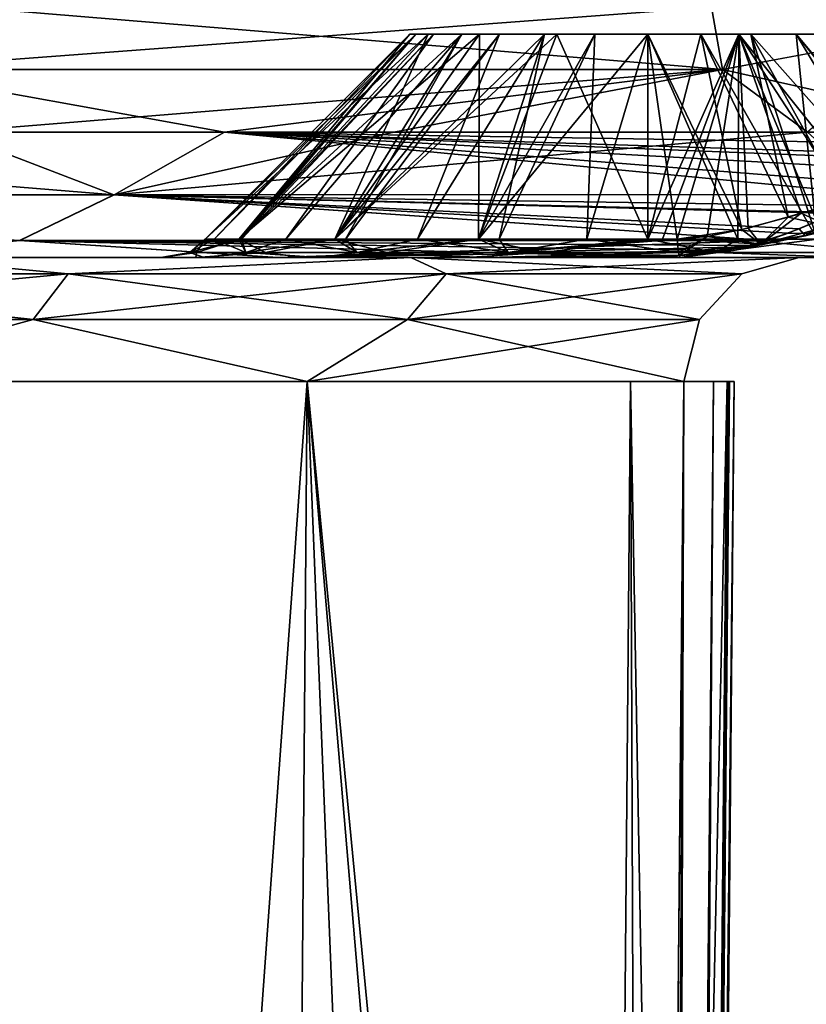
# Model space of a CAD drawing. Header units: millimetres. Extents: x -52 to 52, y -78 to 25.
# Tile 27 of 31: x 25.04 to 31.32, y -11.47 to -3.6. Entities that reach past the tile are written whole.
import ezdxf

# ---------------------------------------------------------------- set-up
doc = ezdxf.new("R2010")
doc.units = ezdxf.units.MM
doc.header["$LTSCALE"] = 65.185185
for name, color, linetype in [('42', 7, 'CONTINUOUS'), ('43', 7, 'CONTINUOUS'), ('44', 7, 'CONTINUOUS'), ('45', 7, 'CONTINUOUS'), ('48', 7, 'CONTINUOUS'), ('49', 7, 'CONTINUOUS'), ('50', 7, 'CONTINUOUS'), ('51', 7, 'CONTINUOUS'), ('54', 7, 'CONTINUOUS'), ('55', 7, 'CONTINUOUS'), ('59', 7, 'CONTINUOUS'), ('61', 7, 'CONTINUOUS'), ('62', 7, 'CONTINUOUS'), ('84', 7, 'CONTINUOUS'), ('87', 7, 'CONTINUOUS'), ('88', 7, 'CONTINUOUS'), ('89', 7, 'CONTINUOUS'), ('90', 7, 'CONTINUOUS'), ('92', 7, 'CONTINUOUS'), ('98', 7, 'CONTINUOUS'), ('99', 7, 'CONTINUOUS')]:
    doc.layers.add(name, color=color, linetype=linetype)

msp = doc.modelspace()

# ---------------------------------------------------------------- linework, layer by layer
at = {"layer": '42', "color": 253, "linetype": 'Continuous', "true_color": 0x999999}
for points in [[(-45.3112, -5.5, -4.141), (45.5, -5.5, 0), (-45.5, -5.5, 0), (-45.3112, -5.5, -4.141)], [(-45.5, -5.5, 0), (45.3112, -5.5, 4.141), (-45.3112, -5.5, 4.141), (-45.5, -5.5, 0)], [(45.5, -5.5, 0), (45.3112, -5.5, 4.141), (-45.5, -5.5, 0), (45.5, -5.5, 0)], [(-44.7463, -5.5, -8.2476), (45.3112, -5.5, -4.141), (-45.3112, -5.5, -4.141), (-44.7463, -5.5, -8.2476)], [(45.3112, -5.5, -4.141), (45.5, -5.5, 0), (-45.3112, -5.5, -4.141), (45.3112, -5.5, -4.141)], [(-45.3112, -5.5, 4.141), (44.7463, -5.5, 8.2476), (-44.7463, -5.5, 8.2476), (-45.3112, -5.5, 4.141)], [(45.3112, -5.5, 4.141), (44.7463, -5.5, 8.2476), (-45.3112, -5.5, 4.141), (45.3112, -5.5, 4.141)], [(44.7463, -5.5, -8.2476), (45.3112, -5.5, -4.141), (-44.7463, -5.5, -8.2476), (44.7463, -5.5, -8.2476)], [(-44.7463, -5.5, 8.2476), (43.8099, -5.5, 12.2857), (-43.8099, -5.5, 12.2857), (-44.7463, -5.5, 8.2476)], [(44.7463, -5.5, 8.2476), (43.8099, -5.5, 12.2857), (-44.7463, -5.5, 8.2476), (44.7463, -5.5, 8.2476)], [(-43.8099, -5.5, -12.2857), (44.7463, -5.5, -8.2476), (-44.7463, -5.5, -8.2476), (-43.8099, -5.5, -12.2857)], [(43.8099, -5.5, -12.2857), (44.7463, -5.5, -8.2476), (-43.8099, -5.5, -12.2857), (43.8099, -5.5, -12.2857)], [(-43.8099, -5.5, 12.2857), (42.51, -5.5, 16.2219), (-42.51, -5.5, 16.2219), (-43.8099, -5.5, 12.2857)], [(43.8099, -5.5, 12.2857), (42.51, -5.5, 16.2219), (-43.8099, -5.5, 12.2857), (43.8099, -5.5, 12.2857)], [(-42.51, -5.5, -16.2219), (43.8099, -5.5, -12.2857), (-43.8099, -5.5, -12.2857), (-42.51, -5.5, -16.2219)], [(-42.51, -5.5, 16.2219), (40.8572, -5.5, 20.0234), (-40.8572, -5.5, 20.0234), (-42.51, -5.5, 16.2219)], [(-40.8572, -5.5, -20.0234), (42.51, -5.5, -16.2219), (-42.51, -5.5, -16.2219), (-40.8572, -5.5, -20.0234)], [(42.51, -5.5, -16.2219), (43.8099, -5.5, -12.2857), (-42.51, -5.5, -16.2219), (42.51, -5.5, -16.2219)], [(42.51, -5.5, 16.2219), (40.8572, -5.5, 20.0234), (-42.51, -5.5, 16.2219), (42.51, -5.5, 16.2219)], [(-38.8654, -5.5, -23.6587), (40.8572, -5.5, -20.0234), (-40.8572, -5.5, -20.0234), (-38.8654, -5.5, -23.6587)], [(40.8572, -5.5, -20.0234), (42.51, -5.5, -16.2219), (-40.8572, -5.5, -20.0234), (40.8572, -5.5, -20.0234)], [(40.8572, -5.5, 20.0234), (38.8654, -5.5, 23.6587), (-40.8572, -5.5, 20.0234), (40.8572, -5.5, 20.0234)], [(-40.8572, -5.5, 20.0234), (38.8654, -5.5, 23.6587), (-38.8654, -5.5, 23.6587), (-40.8572, -5.5, 20.0234)], [(-30.1387, -5.5, -26.1631), (38.8654, -5.5, -23.6587), (-38.8654, -5.5, -23.6587), (-30.1387, -5.5, -26.1631)], [(38.8654, -5.5, -23.6587), (40.8572, -5.5, -20.0234), (-38.8654, -5.5, -23.6587), (38.8654, -5.5, -23.6587)], [(-30.1384, -5.5, 26.163), (-38.8654, -5.5, 23.6587), (30.1387, -5.5, 26.1631), (-30.1384, -5.5, 26.163)], [(-38.8654, -5.5, 23.6587), (38.8654, -5.5, 23.6587), (30.1387, -5.5, 26.1631), (-38.8654, -5.5, 23.6587)], [(-27.0974, -5.5, -36.551), (30.3114, -5.5, -33.9333), (-30.3114, -5.5, -33.9333), (-27.0974, -5.5, -36.551)], [(-30.3114, -5.5, -33.9333), (28.7656, -5.5, -33.7231), (-28.7654, -5.5, -33.723), (-30.3114, -5.5, -33.9333)], [(30.3114, -5.5, -33.9333), (28.7656, -5.5, -33.7231), (-30.3114, -5.5, -33.9333), (30.3114, -5.5, -33.9333)], [(27.0974, -5.5, 36.551), (-30.3114, -5.5, 33.9333), (30.3114, -5.5, 33.9333), (27.0974, -5.5, 36.551)], [(-27.0974, -5.5, 36.5511), (-30.3114, -5.5, 33.9333), (27.0974, -5.5, 36.551), (-27.0974, -5.5, 36.5511)], [(-30.3114, -5.5, 33.9333), (-28.7656, -5.5, 33.7231), (30.3114, -5.5, 33.9333), (-30.3114, -5.5, 33.9333)], [(-28.6036, -5.5, -26.4418), (30.1384, -5.5, -26.163), (-30.1387, -5.5, -26.1631), (-28.6036, -5.5, -26.4418)], [(30.1384, -5.5, -26.163), (38.8654, -5.5, -23.6587), (-30.1387, -5.5, -26.1631), (30.1384, -5.5, -26.163)], [(28.6036, -5.5, 26.4418), (-30.1384, -5.5, 26.163), (30.1387, -5.5, 26.1631), (28.6036, -5.5, 26.4418)], [(-28.6034, -5.5, 26.4419), (-30.1384, -5.5, 26.163), (28.6036, -5.5, 26.4418), (-28.6034, -5.5, 26.4419)], [(30.3114, -5.5, 33.9333), (-28.7656, -5.5, 33.7231), (28.7654, -5.5, 33.723), (30.3114, -5.5, 33.9333)], [(-28.7656, -5.5, 33.7231), (-27.4266, -5.5, 32.9224), (28.7654, -5.5, 33.723), (-28.7656, -5.5, 33.7231)], [(-28.7654, -5.5, -33.723), (27.4266, -5.5, -32.9224), (-27.4264, -5.5, -32.9222), (-28.7654, -5.5, -33.723)], [(28.7656, -5.5, -33.7231), (27.4266, -5.5, -32.9224), (-28.7654, -5.5, -33.723), (28.7656, -5.5, -33.7231)], [(-27.3015, -5.5, -27.3013), (28.6034, -5.5, -26.4419), (-28.6036, -5.5, -26.4418), (-27.3015, -5.5, -27.3013)], [(28.6034, -5.5, -26.4419), (30.1384, -5.5, -26.163), (-28.6036, -5.5, -26.4418), (28.6034, -5.5, -26.4419)], [(27.3015, -5.5, 27.3013), (-28.6034, -5.5, 26.4419), (28.6036, -5.5, 26.4418), (27.3015, -5.5, 27.3013)], [(-27.3013, -5.5, 27.3015), (-28.6034, -5.5, 26.4419), (27.3015, -5.5, 27.3013), (-27.3013, -5.5, 27.3015)], [(28.7654, -5.5, 33.723), (-27.4266, -5.5, 32.9224), (27.4264, -5.5, 32.9222), (28.7654, -5.5, 33.723)], [(-27.4266, -5.5, 32.9224), (-26.5099, -5.5, 31.6598), (27.4264, -5.5, 32.9222), (-27.4266, -5.5, 32.9224)], [(-27.4264, -5.5, -32.9222), (26.5099, -5.5, -31.6598), (-26.5098, -5.5, -31.6596), (-27.4264, -5.5, -32.9222)], [(27.4266, -5.5, -32.9224), (26.5099, -5.5, -31.6598), (-27.4264, -5.5, -32.9222), (27.4266, -5.5, -32.9224)], [(-26.4419, -5.5, -28.6034), (27.3013, -5.5, -27.3015), (-27.3015, -5.5, -27.3013), (-26.4419, -5.5, -28.6034)], [(27.3013, -5.5, -27.3015), (28.6034, -5.5, -26.4419), (-27.3015, -5.5, -27.3013), (27.3013, -5.5, -27.3015)], [(26.4419, -5.5, 28.6034), (-27.3013, -5.5, 27.3015), (27.3015, -5.5, 27.3013), (26.4419, -5.5, 28.6034)], [(-26.4418, -5.5, 28.6036), (-27.3013, -5.5, 27.3015), (26.4419, -5.5, 28.6034), (-26.4418, -5.5, 28.6036)], [(27.0974, -5.5, -36.5511), (30.3114, -5.5, -33.9333), (-27.0974, -5.5, -36.551), (27.0974, -5.5, -36.5511)], [(23.6585, -5.5, 38.8655), (-27.0974, -5.5, 36.5511), (27.0974, -5.5, 36.551), (23.6585, -5.5, 38.8655)], [(-23.6585, -5.5, -38.8655), (27.0974, -5.5, -36.5511), (-27.0974, -5.5, -36.551), (-23.6585, -5.5, -38.8655)], [(27.4264, -5.5, 32.9222), (-26.5099, -5.5, 31.6598), (26.5098, -5.5, 31.6596), (27.4264, -5.5, 32.9222)], [(-26.5099, -5.5, 31.6598), (-26.1631, -5.5, 30.1387), (26.5098, -5.5, 31.6596), (-26.5099, -5.5, 31.6598)], [(26.5099, -5.5, -31.6598), (26.1631, -5.5, -30.1387), (-26.5098, -5.5, -31.6596), (26.5099, -5.5, -31.6598)], [(-26.5098, -5.5, -31.6596), (26.1631, -5.5, -30.1387), (-26.163, -5.5, -30.1384), (-26.5098, -5.5, -31.6596)], [(-26.163, -5.5, -30.1384), (26.4418, -5.5, -28.6036), (-26.4419, -5.5, -28.6034), (-26.163, -5.5, -30.1384)], [(26.4418, -5.5, -28.6036), (27.3013, -5.5, -27.3015), (-26.4419, -5.5, -28.6034), (26.4418, -5.5, -28.6036)], [(26.163, -5.5, 30.1384), (-26.4418, -5.5, 28.6036), (26.4419, -5.5, 28.6034), (26.163, -5.5, 30.1384)], [(-26.1631, -5.5, 30.1387), (-26.4418, -5.5, 28.6036), (26.163, -5.5, 30.1384), (-26.1631, -5.5, 30.1387)], [(26.5098, -5.5, 31.6596), (-26.1631, -5.5, 30.1387), (26.163, -5.5, 30.1384), (26.5098, -5.5, 31.6596)], [(26.1631, -5.5, -30.1387), (26.4418, -5.5, -28.6036), (-26.163, -5.5, -30.1384), (26.1631, -5.5, -30.1387)], [(23.6585, -5.5, -38.8655), (27.0974, -5.5, -36.5511), (-23.6585, -5.5, -38.8655), (23.6585, -5.5, -38.8655)], [(31.6596, -5.5, -26.5098), (38.8654, -5.5, -23.6587), (30.1384, -5.5, -26.163), (31.6596, -5.5, -26.5098)], [(38.8654, -5.5, 23.6587), (36.5509, -5.5, 27.0976), (30.1387, -5.5, 26.1631), (38.8654, -5.5, 23.6587)], [(30.1387, -5.5, 26.1631), (36.5509, -5.5, 27.0976), (31.6598, -5.5, 26.5099), (30.1387, -5.5, 26.1631)]]:
    msp.add_3dface(points, dxfattribs=at)
at = {"layer": '43', "color": 253, "linetype": 'Continuous', "true_color": 0x999999}
for points in [[(22.9549, -67.0175, -22.9549), (27.3306, -6.4913, -18.4789), (26.8435, -67.0175, -18.2561), (22.9549, -67.0175, -22.9549)], [(23.3284, -6.4913, -23.3284), (27.3306, -6.4913, -18.4789), (22.9549, -67.0175, -22.9549), (23.3284, -6.4913, -23.3284)], [(26.8435, -67.0175, 18.2561), (23.3284, -6.4913, 23.3284), (22.9549, -67.0175, 22.9549), (26.8435, -67.0175, 18.2561)], [(27.3306, -6.4913, 18.4789), (23.3284, -6.4913, 23.3284), (26.8435, -67.0175, 18.2561), (27.3306, -6.4913, 18.4789)], [(26.8435, -67.0175, -18.2561), (27.3306, -6.4913, -18.4789), (29.7845, -67.0175, -12.9128), (26.8435, -67.0175, -18.2561)], [(29.7845, -67.0175, 12.9128), (27.3306, -6.4913, 18.4789), (26.8435, -67.0175, 18.2561), (29.7845, -67.0175, 12.9128)], [(30.34, -6.4913, -12.9582), (30.0778, -35.0674, -12.9369), (27.3306, -6.4913, -18.4789), (30.34, -6.4913, -12.9582)], [(29.7845, -67.0175, -12.9128), (27.3306, -6.4913, -18.4789), (30.0778, -35.0674, -12.9369), (29.7845, -67.0175, -12.9128)], [(30.34, -6.4913, 12.9582), (27.3306, -6.4913, 18.4789), (30.047, -38.4262, 12.9344), (30.34, -6.4913, 12.9582)], [(30.047, -38.4262, 12.9344), (27.3306, -6.4913, 18.4789), (29.7845, -67.0175, 12.9128), (30.047, -38.4262, 12.9344)]]:
    msp.add_3dface(points, dxfattribs=at)
at = {"layer": '44', "color": 253, "linetype": 'Continuous', "true_color": 0x999999}
for points in [[(30.6496, -4, -34.9693), (32.247, -3.7019, -33.502), (31.3268, -4.5, -34.3639), (30.6496, -4, -34.9693)], [(23.8972, -4, -39.8895), (30.6496, -4, -34.9693), (24.4791, -4.5, -39.5351), (23.8972, -4, -39.8895)], [(24.4791, -4.5, -39.5351), (30.6496, -4, -34.9693), (28.0225, -4.5, -37.1078), (24.4791, -4.5, -39.5351)], [(28.0225, -4.5, -37.1078), (30.6496, -4, -34.9693), (31.3268, -4.5, -34.3639), (28.0225, -4.5, -37.1078)]]:
    msp.add_3dface(points, dxfattribs=at)
at = {"layer": '45', "color": 253, "linetype": 'Continuous', "true_color": 0x999999}
for points in [[(30.6496, -4, 34.9693), (32.8805, -4.5, 32.8805), (32.2442, -3.7025, 33.5047), (30.6496, -4, 34.9693)], [(19.6517, -4.5, 42.1433), (26.6713, -4.5, 38.0906), (23.8972, -4, 39.8895), (19.6517, -4.5, 42.1433)], [(23.8972, -4, 39.8895), (26.6713, -4.5, 38.0906), (30.6496, -4, 34.9693), (23.8972, -4, 39.8895)], [(26.6713, -4.5, 38.0906), (32.8805, -4.5, 32.8805), (30.6496, -4, 34.9693), (26.6713, -4.5, 38.0906)]]:
    msp.add_3dface(points, dxfattribs=at)
at = {"layer": '48', "color": 253, "linetype": 'Continuous', "true_color": 0x999999}
for points in [[(26.5156, -5.3536, 30.052), (26.7848, -5.3536, 28.6987), (28.152, -3.7172, 30.052), (26.5156, -5.3536, 30.052)], [(28.2967, -3.7172, 30.7791), (26.5156, -5.3536, 30.052), (28.152, -3.7172, 30.052), (28.2967, -3.7172, 30.7791)], [(26.7848, -5.3536, 31.4054), (26.5156, -5.3536, 30.052), (28.2967, -3.7172, 30.7791), (26.7848, -5.3536, 31.4054)], [(26.7848, -5.3536, 28.6987), (27.5514, -5.3536, 27.5514), (28.2967, -3.7172, 29.3249), (26.7848, -5.3536, 28.6987)], [(27.5514, -5.3536, 32.5526), (26.7848, -5.3536, 31.4054), (28.7085, -3.7172, 31.3955), (27.5514, -5.3536, 32.5526)], [(28.7085, -3.7172, 31.3955), (26.7848, -5.3536, 31.4054), (28.2967, -3.7172, 30.7791), (28.7085, -3.7172, 31.3955)], [(28.152, -3.7172, 30.052), (26.7848, -5.3536, 28.6987), (28.2967, -3.7172, 29.3249), (28.152, -3.7172, 30.052)], [(28.2967, -3.7172, 29.3249), (27.5514, -5.3536, 27.5514), (28.7085, -3.7172, 28.7085), (28.2967, -3.7172, 29.3249)], [(29.3249, -3.7172, 31.8074), (27.5514, -5.3536, 32.5526), (28.7085, -3.7172, 31.3955), (29.3249, -3.7172, 31.8074)], [(28.6987, -5.3536, 33.3192), (27.5514, -5.3536, 32.5526), (29.3249, -3.7172, 31.8074), (28.6987, -5.3536, 33.3192)], [(27.5514, -5.3536, 27.5514), (28.6987, -5.3536, 26.7848), (28.7085, -3.7172, 28.7085), (27.5514, -5.3536, 27.5514)], [(30.052, -5.3536, 33.5884), (28.6987, -5.3536, 33.3192), (30.052, -3.7172, 31.952), (30.052, -5.3536, 33.5884)], [(28.6987, -5.3536, 26.7848), (30.052, -5.3536, 26.5156), (29.3249, -3.7172, 28.2967), (28.6987, -5.3536, 26.7848)], [(28.7085, -3.7172, 28.7085), (28.6987, -5.3536, 26.7848), (29.3249, -3.7172, 28.2967), (28.7085, -3.7172, 28.7085)], [(30.052, -3.7172, 31.952), (28.6987, -5.3536, 33.3192), (29.3249, -3.7172, 31.8074), (30.052, -3.7172, 31.952)], [(29.3249, -3.7172, 28.2967), (30.052, -5.3536, 26.5156), (30.052, -3.7172, 28.152), (29.3249, -3.7172, 28.2967)]]:
    msp.add_3dface(points, dxfattribs=at)
at = {"layer": '49', "color": 253, "linetype": 'Continuous', "true_color": 0x999999}
for points in [[(30.052, -5.3536, 33.5884), (30.052, -3.7172, 31.952), (30.7791, -3.7172, 31.8074), (30.052, -5.3536, 33.5884)], [(30.17, -5.3536, 33.5865), (30.052, -5.3536, 33.5884), (30.7791, -3.7172, 31.8074), (30.17, -5.3536, 33.5865)], [(30.052, -3.7172, 28.152), (30.052, -5.3536, 26.5156), (30.7709, -5.3536, 26.5895), (30.052, -3.7172, 28.152)], [(30.052, -3.7172, 28.152), (30.7709, -5.3536, 26.5895), (30.7791, -3.7172, 28.2967), (30.052, -3.7172, 28.152)], [(30.2878, -5.3536, 33.5806), (30.17, -5.3536, 33.5865), (30.7791, -3.7172, 31.8074), (30.2878, -5.3536, 33.5806)], [(30.5271, -5.3333, 33.5359), (30.2878, -5.3536, 33.5806), (30.7791, -3.7172, 31.8074), (30.5271, -5.3333, 33.5359)], [(30.855, -5.2654, 33.4054), (30.5271, -5.3333, 33.5359), (30.7791, -3.7172, 31.8074), (30.855, -5.2654, 33.4054)], [(30.7709, -5.3536, 26.5895), (31.4597, -5.3536, 26.8079), (30.7791, -3.7172, 28.2967), (30.7709, -5.3536, 26.5895)], [(31.4597, -5.3536, 26.8079), (32.0897, -5.3536, 27.1617), (30.7791, -3.7172, 28.2967), (31.4597, -5.3536, 26.8079)], [(30.7791, -3.7172, 28.2967), (32.0897, -5.3536, 27.1617), (31.3955, -3.7172, 28.7085), (30.7791, -3.7172, 28.2967)], [(31.277, -5.148, 33.1494), (30.855, -5.2654, 33.4054), (30.7791, -3.7172, 31.8074), (31.277, -5.148, 33.1494)], [(31.3955, -3.7172, 31.3955), (31.6453, -5.0447, 32.8589), (30.7791, -3.7172, 31.8074), (31.3955, -3.7172, 31.3955)], [(31.6453, -5.0447, 32.8589), (31.277, -5.148, 33.1494), (30.7791, -3.7172, 31.8074), (31.6453, -5.0447, 32.8589)]]:
    msp.add_3dface(points, dxfattribs=at)
at = {"layer": '50', "color": 253, "linetype": 'Continuous', "true_color": 0x999999}
for points in [[(26.7848, -5.3536, -28.6987), (26.5156, -5.3536, -30.052), (28.1997, -3.7172, -29.6292), (26.7848, -5.3536, -28.6987)], [(28.1997, -3.7172, -29.6292), (26.5156, -5.3536, -30.052), (28.152, -3.7172, -30.052), (28.1997, -3.7172, -29.6292)], [(28.3402, -3.7172, -29.2277), (26.7848, -5.3536, -28.6987), (28.1997, -3.7172, -29.6292), (28.3402, -3.7172, -29.2277)], [(27.5514, -5.3536, -27.5514), (26.7848, -5.3536, -28.6987), (28.5666, -3.7172, -28.8674), (27.5514, -5.3536, -27.5514)], [(28.5666, -3.7172, -28.8674), (26.7848, -5.3536, -28.6987), (28.3402, -3.7172, -29.2277), (28.5666, -3.7172, -28.8674)], [(28.8674, -3.7172, -28.5666), (27.5514, -5.3536, -27.5514), (28.5666, -3.7172, -28.8674), (28.8674, -3.7172, -28.5666)], [(29.2277, -3.7172, -28.3402), (27.5514, -5.3536, -27.5514), (28.8674, -3.7172, -28.5666), (29.2277, -3.7172, -28.3402)], [(28.6987, -5.3536, -26.7848), (27.5514, -5.3536, -27.5514), (29.2277, -3.7172, -28.3402), (28.6987, -5.3536, -26.7848)], [(29.6292, -3.7172, -28.1997), (28.6987, -5.3536, -26.7848), (29.2277, -3.7172, -28.3402), (29.6292, -3.7172, -28.1997)], [(30.052, -3.7172, -28.152), (28.6987, -5.3536, -26.7848), (29.6292, -3.7172, -28.1997), (30.052, -3.7172, -28.152)], [(30.052, -5.3536, -26.5156), (28.6987, -5.3536, -26.7848), (30.052, -3.7172, -28.152), (30.052, -5.3536, -26.5156)], [(30.4748, -3.7172, -28.1997), (30.052, -5.3536, -26.5156), (30.052, -3.7172, -28.152), (30.4748, -3.7172, -28.1997)], [(31.4054, -5.3536, -26.7848), (30.052, -5.3536, -26.5156), (30.4748, -3.7172, -28.1997), (31.4054, -5.3536, -26.7848)], [(30.8764, -3.7172, -28.3402), (31.4054, -5.3536, -26.7848), (30.4748, -3.7172, -28.1997), (30.8764, -3.7172, -28.3402)], [(31.2367, -3.7172, -28.5666), (31.4054, -5.3536, -26.7848), (30.8764, -3.7172, -28.3402), (31.2367, -3.7172, -28.5666)], [(32.5526, -5.3536, -27.5514), (31.4054, -5.3536, -26.7848), (31.2367, -3.7172, -28.5666), (32.5526, -5.3536, -27.5514)], [(31.5375, -3.7172, -28.8674), (32.5526, -5.3536, -27.5514), (31.2367, -3.7172, -28.5666), (31.5375, -3.7172, -28.8674)]]:
    msp.add_3dface(points, dxfattribs=at)
at = {"layer": '51', "color": 253, "linetype": 'Continuous', "true_color": 0x999999}
for points in [[(28.152, -3.7172, -30.052), (26.5156, -5.3536, -30.052), (26.5895, -5.3536, -30.7709), (28.152, -3.7172, -30.052)], [(28.152, -3.7172, -30.052), (26.5895, -5.3536, -30.7709), (28.1997, -3.7172, -30.4748), (28.152, -3.7172, -30.052)], [(26.5895, -5.3536, -30.7709), (26.8079, -5.3536, -31.4597), (28.1997, -3.7172, -30.4748), (26.5895, -5.3536, -30.7709)], [(28.1997, -3.7172, -30.4748), (26.8079, -5.3536, -31.4597), (28.3402, -3.7172, -30.8764), (28.1997, -3.7172, -30.4748)], [(26.8079, -5.3536, -31.4597), (27.1617, -5.3536, -32.0897), (28.3402, -3.7172, -30.8764), (26.8079, -5.3536, -31.4597)], [(27.1617, -5.3536, -32.0897), (27.6362, -5.3536, -32.6347), (28.5666, -3.7172, -31.2367), (27.1617, -5.3536, -32.0897)], [(28.3402, -3.7172, -30.8764), (27.1617, -5.3536, -32.0897), (28.5666, -3.7172, -31.2367), (28.3402, -3.7172, -30.8764)], [(28.5666, -3.7172, -31.2367), (27.6362, -5.3536, -32.6347), (28.8674, -3.7172, -31.5375), (28.5666, -3.7172, -31.2367)], [(27.6362, -5.3536, -32.6347), (28.2116, -5.3536, -33.0718), (28.8674, -3.7172, -31.5375), (27.6362, -5.3536, -32.6347)], [(28.8674, -3.7172, -31.5375), (28.2116, -5.3536, -33.0718), (29.2277, -3.7172, -31.7639), (28.8674, -3.7172, -31.5375)], [(28.2116, -5.3536, -33.0718), (28.8638, -5.3536, -33.3828), (29.2277, -3.7172, -31.7639), (28.2116, -5.3536, -33.0718)], [(29.2277, -3.7172, -31.7639), (28.8638, -5.3536, -33.3828), (29.6292, -3.7172, -31.9044), (29.2277, -3.7172, -31.7639)], [(28.8638, -5.3536, -33.3828), (29.5657, -5.3536, -33.5548), (29.6292, -3.7172, -31.9044), (28.8638, -5.3536, -33.3828)], [(29.5657, -5.3536, -33.5548), (30.2878, -5.3536, -33.5806), (30.052, -3.7172, -31.952), (29.5657, -5.3536, -33.5548)], [(29.6292, -3.7172, -31.9044), (29.5657, -5.3536, -33.5548), (30.052, -3.7172, -31.952), (29.6292, -3.7172, -31.9044)], [(30.052, -3.7172, -31.952), (30.8033, -5.278, -33.4304), (30.4748, -3.7172, -31.9044), (30.052, -3.7172, -31.952)], [(30.2878, -5.3536, -33.5806), (30.8033, -5.278, -33.4304), (30.052, -3.7172, -31.952), (30.2878, -5.3536, -33.5806)], [(30.8033, -5.278, -33.4304), (31.1744, -5.1778, -33.2198), (30.4748, -3.7172, -31.9044), (30.8033, -5.278, -33.4304)], [(30.4748, -3.7172, -31.9044), (31.1744, -5.1778, -33.2198), (30.8764, -3.7172, -31.7639), (30.4748, -3.7172, -31.9044)], [(31.1744, -5.1778, -33.2198), (31.6168, -5.0521, -32.8833), (30.8764, -3.7172, -31.7639), (31.1744, -5.1778, -33.2198)], [(30.8764, -3.7172, -31.7639), (31.9908, -4.9739, -32.5432), (31.2367, -3.7172, -31.5375), (30.8764, -3.7172, -31.7639)], [(31.6168, -5.0521, -32.8833), (31.9908, -4.9739, -32.5432), (30.8764, -3.7172, -31.7639), (31.6168, -5.0521, -32.8833)], [(31.2367, -3.7172, -31.5375), (32.2688, -4.9535, -32.2708), (31.5375, -3.7172, -31.2367), (31.2367, -3.7172, -31.5375)], [(31.9908, -4.9739, -32.5432), (32.2688, -4.9535, -32.2708), (31.2367, -3.7172, -31.5375), (31.9908, -4.9739, -32.5432)]]:
    msp.add_3dface(points, dxfattribs=at)
at = {"layer": '54', "color": 253, "linetype": 'Continuous', "true_color": 0x999999}
for points in [[(30.6496, -4, -34.9693), (23.8972, -4, -39.8895), (30.5613, -3.5, -34.8685), (30.6496, -4, -34.9693)], [(23.8972, -4, -39.8895), (24.6187, -3.5, -39.2903), (30.5613, -3.5, -34.8685), (23.8972, -4, -39.8895)]]:
    msp.add_3dface(points, dxfattribs=at)
at = {"layer": '55', "color": 253, "linetype": 'Continuous', "true_color": 0x999999}
for points in [[(23.8972, -4, 39.8895), (30.6496, -4, 34.9693), (24.6187, -3.5, 39.2903), (23.8972, -4, 39.8895)], [(30.6496, -4, 34.9693), (30.5613, -3.5, 34.8685), (24.6187, -3.5, 39.2903), (30.6496, -4, 34.9693)]]:
    msp.add_3dface(points, dxfattribs=at)
at = {"layer": '59', "color": 253, "linetype": 'Continuous', "true_color": 0x999999}
for points in [[(30.142, -67.0175, -10.1843), (29.9127, -6.4913), (29.3845, -67.0175), (30.142, -67.0175, -10.1843)], [(29.9127, -6.4913), (30.6853, -6.4913, 10.2445), (29.3845, -67.0175), (29.9127, -6.4913)], [(29.3845, -67.0175), (30.6853, -6.4913, 10.2445), (30.3986, -38.4262, 10.213), (29.3845, -67.0175)], [(30.4288, -35.0674, -10.2163), (29.9127, -6.4913), (30.142, -67.0175, -10.1843), (30.4288, -35.0674, -10.2163)], [(30.6853, -6.4913, -10.2445), (29.9127, -6.4913), (30.4288, -35.0674, -10.2163), (30.6853, -6.4913, -10.2445)]]:
    msp.add_3dface(points, dxfattribs=at)
at = {"layer": '61', "color": 253, "linetype": 'Continuous', "true_color": 0x999999}
for points in [[(30.34, -6.4913, 12.9582), (30.047, -38.4262, 12.9344), (30.1547, -67.0182, 11.5736), (30.34, -6.4913, 12.9582)], [(30.142, -67.0175, 10.1843), (30.7418, -6.491, 10.9711), (30.1969, -67.018, 10.8905), (30.142, -67.0175, 10.1843)], [(30.142, -67.0175, 10.1843), (30.3986, -38.4262, 10.213), (30.7418, -6.491, 10.9711), (30.142, -67.0175, 10.1843)], [(30.6988, -6.4909, 11.6486), (30.34, -6.4913, 12.9582), (30.1547, -67.0182, 11.5736), (30.6988, -6.4909, 11.6486)], [(30.7418, -6.491, 10.9711), (30.6988, -6.4909, 11.6486), (30.1547, -67.0182, 11.5736), (30.7418, -6.491, 10.9711)], [(30.1969, -67.018, 10.8905), (30.7418, -6.491, 10.9711), (30.1547, -67.0182, 11.5736), (30.1969, -67.018, 10.8905)], [(30.3986, -38.4262, 10.213), (30.6853, -6.4913, 10.2445), (30.7418, -6.491, 10.9711), (30.3986, -38.4262, 10.213)]]:
    msp.add_3dface(points, dxfattribs=at)
at = {"layer": '62', "color": 253, "linetype": 'Continuous', "true_color": 0x999999}
for points in [[(30.34, -6.4913, -12.9582), (30.5765, -6.491, -12.2695), (30.0195, -67.018, -12.2446), (30.34, -6.4913, -12.9582)], [(30.0195, -67.018, -12.2446), (30.5765, -6.491, -12.2695), (30.1547, -67.0182, -11.5736), (30.0195, -67.018, -12.2446)], [(30.0778, -35.0674, -12.9369), (30.34, -6.4913, -12.9582), (30.0195, -67.018, -12.2446), (30.0778, -35.0674, -12.9369)], [(30.7046, -6.4909, -11.6033), (30.6853, -6.4913, -10.2445), (30.1547, -67.0182, -11.5736), (30.7046, -6.4909, -11.6033)], [(30.5765, -6.491, -12.2695), (30.7046, -6.4909, -11.6033), (30.1547, -67.0182, -11.5736), (30.5765, -6.491, -12.2695)], [(30.6853, -6.4913, -10.2445), (30.4288, -35.0674, -10.2163), (30.1547, -67.0182, -11.5736), (30.6853, -6.4913, -10.2445)]]:
    msp.add_3dface(points, dxfattribs=at)
at = {"layer": '84', "color": 253, "linetype": 'Continuous', "true_color": 0x999999}
for points in [[(21.8082, -5.6325, 25.4212), (25.4212, -5.6325, 21.8082), (24.0355, -5.5, 24.0355), (21.8082, -5.6325, 25.4212)], [(24.0355, -5.5, 24.0355), (25.4212, -5.6325, 21.8082), (28.1591, -5.5, 19.0388), (24.0355, -5.5, 24.0355)], [(25.4212, -5.6325, 21.8082), (28.4426, -5.6325, 17.6877), (28.1591, -5.5, 19.0388), (25.4212, -5.6325, 21.8082)], [(28.1591, -5.5, 19.0388), (30.8021, -5.6325, 13.1555), (31.2596, -5.5, 13.3509), (28.1591, -5.5, 19.0388)], [(28.4426, -5.6325, 17.6877), (30.8021, -5.6325, 13.1555), (28.1591, -5.5, 19.0388), (28.4426, -5.6325, 17.6877)], [(21.57, -5.9954, 25.1435), (25.1435, -5.9954, 21.57), (21.8082, -5.6325, 25.4212), (21.57, -5.9954, 25.1435)], [(21.8082, -5.6325, 25.4212), (25.1435, -5.9954, 21.57), (25.4212, -5.6325, 21.8082), (21.8082, -5.6325, 25.4212)], [(25.1435, -5.9954, 21.57), (28.1319, -5.9954, 17.4945), (25.4212, -5.6325, 21.8082), (25.1435, -5.9954, 21.57)], [(25.4212, -5.6325, 21.8082), (28.1319, -5.9954, 17.4945), (28.4426, -5.6325, 17.6877), (25.4212, -5.6325, 21.8082)], [(28.1319, -5.9954, 17.4945), (30.4656, -5.9954, 13.0118), (28.4426, -5.6325, 17.6877), (28.1319, -5.9954, 17.4945)], [(28.4426, -5.6325, 17.6877), (30.4656, -5.9954, 13.0118), (30.8021, -5.6325, 13.1555), (28.4426, -5.6325, 17.6877)], [(21.57, -5.9954, 25.1435), (23.3284, -6.4913, 23.3284), (25.1435, -5.9954, 21.57), (21.57, -5.9954, 25.1435)], [(23.3284, -6.4913, 23.3284), (27.3306, -6.4913, 18.4789), (25.1435, -5.9954, 21.57), (23.3284, -6.4913, 23.3284)], [(25.1435, -5.9954, 21.57), (27.3306, -6.4913, 18.4789), (28.1319, -5.9954, 17.4945), (25.1435, -5.9954, 21.57)], [(27.3306, -6.4913, 18.4789), (30.34, -6.4913, 12.9582), (28.1319, -5.9954, 17.4945), (27.3306, -6.4913, 18.4789)], [(28.1319, -5.9954, 17.4945), (30.34, -6.4913, 12.9582), (30.4656, -5.9954, 13.0118), (28.1319, -5.9954, 17.4945)]]:
    msp.add_3dface(points, dxfattribs=at)
at = {"layer": '87', "color": 253, "linetype": 'Continuous', "true_color": 0x999999}
for points in [[(25.4212, -5.6325, -21.8082), (21.8082, -5.6325, -25.4212), (24.0355, -5.5, -24.0355), (25.4212, -5.6325, -21.8082)], [(28.1591, -5.5, -19.0388), (25.4212, -5.6325, -21.8082), (24.0355, -5.5, -24.0355), (28.1591, -5.5, -19.0388)], [(28.4426, -5.6325, -17.6877), (25.4212, -5.6325, -21.8082), (28.1591, -5.5, -19.0388), (28.4426, -5.6325, -17.6877)], [(31.2596, -5.5, -13.3509), (28.4426, -5.6325, -17.6877), (28.1591, -5.5, -19.0388), (31.2596, -5.5, -13.3509)], [(30.8021, -5.6325, -13.1555), (28.4426, -5.6325, -17.6877), (31.2596, -5.5, -13.3509), (30.8021, -5.6325, -13.1555)], [(25.1435, -5.9954, -21.57), (21.57, -5.9954, -25.1435), (25.4212, -5.6325, -21.8082), (25.1435, -5.9954, -21.57)], [(25.4212, -5.6325, -21.8082), (21.57, -5.9954, -25.1435), (21.8082, -5.6325, -25.4212), (25.4212, -5.6325, -21.8082)], [(28.1319, -5.9954, -17.4945), (25.1435, -5.9954, -21.57), (28.4426, -5.6325, -17.6877), (28.1319, -5.9954, -17.4945)], [(28.4426, -5.6325, -17.6877), (25.1435, -5.9954, -21.57), (25.4212, -5.6325, -21.8082), (28.4426, -5.6325, -17.6877)], [(30.4656, -5.9954, -13.0118), (28.1319, -5.9954, -17.4945), (30.8021, -5.6325, -13.1555), (30.4656, -5.9954, -13.0118)], [(30.8021, -5.6325, -13.1555), (28.1319, -5.9954, -17.4945), (28.4426, -5.6325, -17.6877), (30.8021, -5.6325, -13.1555)], [(25.1435, -5.9954, -21.57), (23.3284, -6.4913, -23.3284), (21.57, -5.9954, -25.1435), (25.1435, -5.9954, -21.57)], [(27.3306, -6.4913, -18.4789), (23.3284, -6.4913, -23.3284), (25.1435, -5.9954, -21.57), (27.3306, -6.4913, -18.4789)], [(28.1319, -5.9954, -17.4945), (27.3306, -6.4913, -18.4789), (25.1435, -5.9954, -21.57), (28.1319, -5.9954, -17.4945)], [(30.4656, -5.9954, -13.0118), (27.3306, -6.4913, -18.4789), (28.1319, -5.9954, -17.4945), (30.4656, -5.9954, -13.0118)], [(30.34, -6.4913, -12.9582), (27.3306, -6.4913, -18.4789), (30.4656, -5.9954, -13.0118), (30.34, -6.4913, -12.9582)]]:
    msp.add_3dface(points, dxfattribs=at)
at = {"layer": '88', "color": 253, "linetype": 'Continuous', "true_color": 0x999999}
for points in [[(18.9585, -4.9995, -42.3132), (24.4791, -4.5, -39.5351), (25.7869, -4.9995, -38.534), (18.9585, -4.9995, -42.3132)], [(24.4791, -4.5, -39.5351), (28.0225, -4.5, -37.1078), (25.7869, -4.9995, -38.534), (24.4791, -4.5, -39.5351)], [(25.7869, -4.9995, -38.534), (31.3268, -4.5, -34.3639), (31.8784, -4.9988, -33.6695), (25.7869, -4.9995, -38.534)], [(28.0225, -4.5, -37.1078), (31.3268, -4.5, -34.3639), (25.7869, -4.9995, -38.534), (28.0225, -4.5, -37.1078)], [(18.9585, -4.9995, -42.3132), (25.7869, -4.9995, -38.534), (25.0347, -5.366, -38.591), (18.9585, -4.9995, -42.3132)], [(25.7869, -4.9995, -38.534), (31.0084, -5.366, -33.9776), (25.0347, -5.366, -38.591), (25.7869, -4.9995, -38.534)], [(25.7869, -4.9995, -38.534), (31.8784, -4.9988, -33.6695), (31.5521, -5.1486, -33.8313), (25.7869, -4.9995, -38.534)], [(31.1736, -5.3069, -33.9493), (25.7869, -4.9995, -38.534), (31.5521, -5.1486, -33.8313), (31.1736, -5.3069, -33.9493)], [(31.0084, -5.366, -33.9776), (25.7869, -4.9995, -38.534), (31.1736, -5.3069, -33.9493), (31.0084, -5.366, -33.9776)], [(27.0974, -5.5, -36.5511), (23.6585, -5.5, -38.8655), (25.0347, -5.366, -38.591), (27.0974, -5.5, -36.5511)], [(31.0084, -5.366, -33.9776), (27.0974, -5.5, -36.5511), (25.0347, -5.366, -38.591), (31.0084, -5.366, -33.9776)], [(30.8437, -5.4167, -33.9917), (27.0974, -5.5, -36.5511), (31.0084, -5.366, -33.9776), (30.8437, -5.4167, -33.9917)], [(30.7363, -5.4445, -33.9932), (27.0974, -5.5, -36.5511), (30.8437, -5.4167, -33.9917), (30.7363, -5.4445, -33.9932)], [(30.3114, -5.5, -33.9333), (27.0974, -5.5, -36.5511), (30.7363, -5.4445, -33.9932), (30.3114, -5.5, -33.9333)]]:
    msp.add_3dface(points, dxfattribs=at)
at = {"layer": '89', "color": 253, "linetype": 'Continuous', "true_color": 0x999999}
for points in [[(19.6517, -4.5, 42.1433), (18.9604, -4.9995, 42.3123), (25.7887, -4.9995, 38.5328), (19.6517, -4.5, 42.1433)], [(26.6713, -4.5, 38.0906), (19.6517, -4.5, 42.1433), (25.7887, -4.9995, 38.5328), (26.6713, -4.5, 38.0906)], [(26.6713, -4.5, 38.0906), (25.7887, -4.9995, 38.5328), (31.8794, -4.9983, 33.669), (26.6713, -4.5, 38.0906)], [(32.5805, -4.7329, 33.1391), (26.6713, -4.5, 38.0906), (32.315, -4.8126, 33.3667), (32.5805, -4.7329, 33.1391)], [(26.6713, -4.5, 38.0906), (32.0448, -4.9234, 33.5655), (32.315, -4.8126, 33.3667), (26.6713, -4.5, 38.0906)], [(26.6713, -4.5, 38.0906), (31.8794, -4.9983, 33.669), (32.0448, -4.9234, 33.5655), (26.6713, -4.5, 38.0906)], [(32.8662, -4.6999, 32.8662), (26.6713, -4.5, 38.0906), (32.5805, -4.7329, 33.1391), (32.8662, -4.6999, 32.8662)], [(26.6713, -4.5, 38.0906), (32.8662, -4.6999, 32.8662), (32.8769, -4.6005, 32.8769), (26.6713, -4.5, 38.0906)], [(32.8805, -4.5, 32.8805), (26.6713, -4.5, 38.0906), (32.8769, -4.6005, 32.8769), (32.8805, -4.5, 32.8805)], [(18.3811, -5.366, 42.1679), (25.0355, -5.366, 38.5905), (18.9604, -4.9995, 42.3123), (18.3811, -5.366, 42.1679)], [(18.9604, -4.9995, 42.3123), (25.0355, -5.366, 38.5905), (25.7887, -4.9995, 38.5328), (18.9604, -4.9995, 42.3123)], [(25.0355, -5.366, 38.5905), (31.0082, -5.3661, 33.9776), (25.7887, -4.9995, 38.5328), (25.0355, -5.366, 38.5905)], [(31.8794, -4.9983, 33.669), (25.7887, -4.9995, 38.5328), (31.6835, -5.0888, 33.7729), (31.8794, -4.9983, 33.669)], [(31.0082, -5.3661, 33.9776), (31.2603, -5.2731, 33.9288), (25.7887, -4.9995, 38.5328), (31.0082, -5.3661, 33.9776)], [(25.7887, -4.9995, 38.5328), (31.2603, -5.2731, 33.9288), (31.5699, -5.1406, 33.8239), (25.7887, -4.9995, 38.5328)], [(31.6835, -5.0888, 33.7729), (25.7887, -4.9995, 38.5328), (31.5699, -5.1406, 33.8239), (31.6835, -5.0888, 33.7729)], [(18.3811, -5.366, 42.1679), (23.6585, -5.5, 38.8655), (25.0355, -5.366, 38.5905), (18.3811, -5.366, 42.1679)], [(23.6585, -5.5, 38.8655), (27.0974, -5.5, 36.551), (25.0355, -5.366, 38.5905), (23.6585, -5.5, 38.8655)], [(31.0082, -5.3661, 33.9776), (25.0355, -5.366, 38.5905), (30.8859, -5.4046, 33.9895), (31.0082, -5.3661, 33.9776)], [(30.8859, -5.4046, 33.9895), (25.0355, -5.366, 38.5905), (30.7362, -5.4445, 33.9932), (30.8859, -5.4046, 33.9895)], [(27.0974, -5.5, 36.551), (30.3114, -5.5, 33.9333), (25.0355, -5.366, 38.5905), (27.0974, -5.5, 36.551)], [(25.0355, -5.366, 38.5905), (30.3114, -5.5, 33.9333), (30.7362, -5.4445, 33.9932), (25.0355, -5.366, 38.5905)]]:
    msp.add_3dface(points, dxfattribs=at)
at = {"layer": '90', "color": 253, "linetype": 'Continuous', "true_color": 0x999999}
for points in [[(26.393, -5.4619, 30.5919), (26.7848, -5.3536, 31.4054), (26.8409, -5.4619, 31.8874), (26.393, -5.4619, 30.5919)], [(26.4477, -5.4619, 29.2223), (26.5156, -5.3536, 30.052), (26.393, -5.4619, 30.5919), (26.4477, -5.4619, 29.2223)], [(26.5156, -5.3536, 30.052), (26.7848, -5.3536, 31.4054), (26.393, -5.4619, 30.5919), (26.5156, -5.3536, 30.052)], [(26.9974, -5.4619, 27.9666), (26.7848, -5.3536, 28.6987), (26.4477, -5.4619, 29.2223), (26.9974, -5.4619, 27.9666)], [(26.7848, -5.3536, 28.6987), (26.5156, -5.3536, 30.052), (26.4477, -5.4619, 29.2223), (26.7848, -5.3536, 28.6987)], [(26.7848, -5.3536, 31.4054), (27.5514, -5.3536, 32.5526), (26.8409, -5.4619, 31.8874), (26.7848, -5.3536, 31.4054)], [(27.5514, -5.3536, 27.5514), (26.7848, -5.3536, 28.6987), (26.9974, -5.4619, 27.9666), (27.5514, -5.3536, 27.5514)], [(26.8409, -5.4619, 31.8874), (27.5514, -5.3536, 32.5526), (27.7298, -5.4619, 32.9308), (26.8409, -5.4619, 31.8874)], [(27.9666, -5.4619, 26.9974), (27.5514, -5.3536, 27.5514), (26.9974, -5.4619, 27.9666), (27.9666, -5.4619, 26.9974)], [(27.5514, -5.3536, 32.5526), (28.6987, -5.3536, 33.3192), (27.7298, -5.4619, 32.9308), (27.5514, -5.3536, 32.5526)], [(28.6987, -5.3536, 26.7848), (27.5514, -5.3536, 27.5514), (27.9666, -5.4619, 26.9974), (28.6987, -5.3536, 26.7848)], [(27.7298, -5.4619, 32.9308), (28.6987, -5.3536, 33.3192), (28.9377, -5.4619, 33.5788), (27.7298, -5.4619, 32.9308)], [(29.2223, -5.4619, 26.4477), (28.6987, -5.3536, 26.7848), (27.9666, -5.4619, 26.9974), (29.2223, -5.4619, 26.4477)], [(30.052, -5.3536, 26.5156), (28.6987, -5.3536, 26.7848), (29.2223, -5.4619, 26.4477), (30.052, -5.3536, 26.5156)], [(28.6987, -5.3536, 33.3192), (30.052, -5.3536, 33.5884), (28.9377, -5.4619, 33.5788), (28.6987, -5.3536, 33.3192)], [(28.9377, -5.4619, 33.5788), (30.2878, -5.3536, 33.5806), (30.2986, -5.4619, 33.7424), (28.9377, -5.4619, 33.5788)], [(30.17, -5.3536, 33.5865), (30.2878, -5.3536, 33.5806), (28.9377, -5.4619, 33.5788), (30.17, -5.3536, 33.5865)], [(30.052, -5.3536, 33.5884), (30.17, -5.3536, 33.5865), (28.9377, -5.4619, 33.5788), (30.052, -5.3536, 33.5884)], [(30.5919, -5.4619, 26.393), (30.052, -5.3536, 26.5156), (29.2223, -5.4619, 26.4477), (30.5919, -5.4619, 26.393)], [(30.7709, -5.3536, 26.5895), (30.052, -5.3536, 26.5156), (30.5919, -5.4619, 26.393), (30.7709, -5.3536, 26.5895)], [(31.8874, -5.4619, 26.8409), (30.7709, -5.3536, 26.5895), (30.5919, -5.4619, 26.393), (31.8874, -5.4619, 26.8409)], [(31.4597, -5.3536, 26.8079), (30.7709, -5.3536, 26.5895), (31.8874, -5.4619, 26.8409), (31.4597, -5.3536, 26.8079)], [(26.163, -5.5, 30.1384), (26.4419, -5.5, 28.6034), (26.4477, -5.4619, 29.2223), (26.163, -5.5, 30.1384)], [(26.5098, -5.5, 31.6596), (26.163, -5.5, 30.1384), (26.393, -5.4619, 30.5919), (26.5098, -5.5, 31.6596)], [(26.163, -5.5, 30.1384), (26.4477, -5.4619, 29.2223), (26.393, -5.4619, 30.5919), (26.163, -5.5, 30.1384)], [(26.5098, -5.5, 31.6596), (26.393, -5.4619, 30.5919), (26.8409, -5.4619, 31.8874), (26.5098, -5.5, 31.6596)], [(26.4419, -5.5, 28.6034), (26.9974, -5.4619, 27.9666), (26.4477, -5.4619, 29.2223), (26.4419, -5.5, 28.6034)], [(26.4419, -5.5, 28.6034), (27.3015, -5.5, 27.3013), (26.9974, -5.4619, 27.9666), (26.4419, -5.5, 28.6034)], [(27.4264, -5.5, 32.9222), (26.5098, -5.5, 31.6596), (26.8409, -5.4619, 31.8874), (27.4264, -5.5, 32.9222)], [(27.4264, -5.5, 32.9222), (26.8409, -5.4619, 31.8874), (27.7298, -5.4619, 32.9308), (27.4264, -5.5, 32.9222)], [(27.3015, -5.5, 27.3013), (27.9666, -5.4619, 26.9974), (26.9974, -5.4619, 27.9666), (27.3015, -5.5, 27.3013)], [(27.3015, -5.5, 27.3013), (28.6036, -5.5, 26.4418), (27.9666, -5.4619, 26.9974), (27.3015, -5.5, 27.3013)], [(28.7654, -5.5, 33.723), (27.4264, -5.5, 32.9222), (27.7298, -5.4619, 32.9308), (28.7654, -5.5, 33.723)], [(28.7654, -5.5, 33.723), (27.7298, -5.4619, 32.9308), (28.9377, -5.4619, 33.5788), (28.7654, -5.5, 33.723)], [(28.6036, -5.5, 26.4418), (29.2223, -5.4619, 26.4477), (27.9666, -5.4619, 26.9974), (28.6036, -5.5, 26.4418)], [(28.6036, -5.5, 26.4418), (30.1387, -5.5, 26.1631), (29.2223, -5.4619, 26.4477), (28.6036, -5.5, 26.4418)], [(28.7654, -5.5, 33.723), (30.2986, -5.4619, 33.7424), (30.3032, -5.4847, 33.811), (28.7654, -5.5, 33.723)], [(28.7654, -5.5, 33.723), (28.9377, -5.4619, 33.5788), (30.2986, -5.4619, 33.7424), (28.7654, -5.5, 33.723)], [(30.3114, -5.5, 33.9333), (28.7654, -5.5, 33.723), (30.3032, -5.4847, 33.811), (30.3114, -5.5, 33.9333)], [(30.1387, -5.5, 26.1631), (30.5919, -5.4619, 26.393), (29.2223, -5.4619, 26.4477), (30.1387, -5.5, 26.1631)], [(30.1387, -5.5, 26.1631), (31.6598, -5.5, 26.5099), (30.5919, -5.4619, 26.393), (30.1387, -5.5, 26.1631)], [(31.6598, -5.5, 26.5099), (31.8874, -5.4619, 26.8409), (30.5919, -5.4619, 26.393), (31.6598, -5.5, 26.5099)]]:
    msp.add_3dface(points, dxfattribs=at)
at = {"layer": '92', "color": 253, "linetype": 'Continuous', "true_color": 0x999999}
for points in [[(31.277, -5.148, 33.1494), (31.6453, -5.0447, 32.8589), (31.4996, -5.2518, 33.2773), (31.277, -5.148, 33.1494)], [(30.855, -5.2654, 33.4054), (31.277, -5.148, 33.1494), (30.955, -5.3944, 33.6172), (30.855, -5.2654, 33.4054)], [(31.277, -5.148, 33.1494), (31.4996, -5.2518, 33.2773), (30.955, -5.3944, 33.6172), (31.277, -5.148, 33.1494)], [(31.5699, -5.1406, 33.8239), (31.2603, -5.2731, 33.9288), (31.3095, -5.3265, 33.7263), (31.5699, -5.1406, 33.8239)], [(31.5699, -5.1406, 33.8239), (31.3095, -5.3265, 33.7263), (31.7916, -5.2049, 33.3873), (31.5699, -5.1406, 33.8239)], [(30.5271, -5.3333, 33.5359), (30.855, -5.2654, 33.4054), (30.955, -5.3944, 33.6172), (30.5271, -5.3333, 33.5359)], [(31.4996, -5.2518, 33.2773), (31.3095, -5.3265, 33.7263), (30.955, -5.3944, 33.6172), (31.4996, -5.2518, 33.2773)], [(31.7916, -5.2049, 33.3873), (31.3095, -5.3265, 33.7263), (31.4996, -5.2518, 33.2773), (31.7916, -5.2049, 33.3873)], [(30.2878, -5.3536, 33.5806), (30.5271, -5.3333, 33.5359), (30.2986, -5.4619, 33.7424), (30.2878, -5.3536, 33.5806)], [(30.2986, -5.4619, 33.7424), (30.5271, -5.3333, 33.5359), (30.3032, -5.4847, 33.811), (30.2986, -5.4619, 33.7424)], [(30.3032, -5.4847, 33.811), (30.5271, -5.3333, 33.5359), (30.955, -5.3944, 33.6172), (30.3032, -5.4847, 33.811)], [(30.8859, -5.4046, 33.9895), (30.7362, -5.4445, 33.9932), (31.3095, -5.3265, 33.7263), (30.8859, -5.4046, 33.9895)], [(31.3095, -5.3265, 33.7263), (30.7362, -5.4445, 33.9932), (30.955, -5.3944, 33.6172), (31.3095, -5.3265, 33.7263)], [(31.0082, -5.3661, 33.9776), (30.8859, -5.4046, 33.9895), (31.3095, -5.3265, 33.7263), (31.0082, -5.3661, 33.9776)], [(31.2603, -5.2731, 33.9288), (31.0082, -5.3661, 33.9776), (31.3095, -5.3265, 33.7263), (31.2603, -5.2731, 33.9288)], [(30.3114, -5.5, 33.9333), (30.3032, -5.4847, 33.811), (30.955, -5.3944, 33.6172), (30.3114, -5.5, 33.9333)], [(30.7362, -5.4445, 33.9932), (30.3114, -5.5, 33.9333), (30.955, -5.3944, 33.6172), (30.7362, -5.4445, 33.9932)]]:
    msp.add_3dface(points, dxfattribs=at)
at = {"layer": '98', "color": 253, "linetype": 'Continuous', "true_color": 0x999999}
for points in [[(26.393, -5.4619, -30.5919), (26.5156, -5.3536, -30.052), (26.4477, -5.4619, -29.2223), (26.393, -5.4619, -30.5919)], [(26.5895, -5.3536, -30.7709), (26.5156, -5.3536, -30.052), (26.393, -5.4619, -30.5919), (26.5895, -5.3536, -30.7709)], [(26.8409, -5.4619, -31.8874), (26.5895, -5.3536, -30.7709), (26.393, -5.4619, -30.5919), (26.8409, -5.4619, -31.8874)], [(26.5156, -5.3536, -30.052), (26.7848, -5.3536, -28.6987), (26.4477, -5.4619, -29.2223), (26.5156, -5.3536, -30.052)], [(26.4477, -5.4619, -29.2223), (26.7848, -5.3536, -28.6987), (26.9974, -5.4619, -27.9666), (26.4477, -5.4619, -29.2223)], [(26.8079, -5.3536, -31.4597), (26.5895, -5.3536, -30.7709), (26.8409, -5.4619, -31.8874), (26.8079, -5.3536, -31.4597)], [(26.7848, -5.3536, -28.6987), (27.5514, -5.3536, -27.5514), (26.9974, -5.4619, -27.9666), (26.7848, -5.3536, -28.6987)], [(27.1617, -5.3536, -32.0897), (26.8079, -5.3536, -31.4597), (26.8409, -5.4619, -31.8874), (27.1617, -5.3536, -32.0897)], [(27.7298, -5.4619, -32.9308), (27.1617, -5.3536, -32.0897), (26.8409, -5.4619, -31.8874), (27.7298, -5.4619, -32.9308)], [(26.9974, -5.4619, -27.9666), (27.5514, -5.3536, -27.5514), (27.9666, -5.4619, -26.9974), (26.9974, -5.4619, -27.9666)], [(27.6362, -5.3536, -32.6347), (27.1617, -5.3536, -32.0897), (27.7298, -5.4619, -32.9308), (27.6362, -5.3536, -32.6347)], [(27.5514, -5.3536, -27.5514), (28.6987, -5.3536, -26.7848), (27.9666, -5.4619, -26.9974), (27.5514, -5.3536, -27.5514)], [(28.2116, -5.3536, -33.0718), (27.6362, -5.3536, -32.6347), (27.7298, -5.4619, -32.9308), (28.2116, -5.3536, -33.0718)], [(28.9377, -5.4619, -33.5788), (28.2116, -5.3536, -33.0718), (27.7298, -5.4619, -32.9308), (28.9377, -5.4619, -33.5788)], [(27.9666, -5.4619, -26.9974), (28.6987, -5.3536, -26.7848), (29.2223, -5.4619, -26.4477), (27.9666, -5.4619, -26.9974)], [(28.8638, -5.3536, -33.3828), (28.2116, -5.3536, -33.0718), (28.9377, -5.4619, -33.5788), (28.8638, -5.3536, -33.3828)], [(28.6987, -5.3536, -26.7848), (30.052, -5.3536, -26.5156), (29.2223, -5.4619, -26.4477), (28.6987, -5.3536, -26.7848)], [(29.5657, -5.3536, -33.5548), (28.8638, -5.3536, -33.3828), (28.9377, -5.4619, -33.5788), (29.5657, -5.3536, -33.5548)], [(30.2986, -5.4619, -33.7424), (29.5657, -5.3536, -33.5548), (28.9377, -5.4619, -33.5788), (30.2986, -5.4619, -33.7424)], [(29.2223, -5.4619, -26.4477), (30.052, -5.3536, -26.5156), (30.5919, -5.4619, -26.393), (29.2223, -5.4619, -26.4477)], [(30.2878, -5.3536, -33.5806), (29.5657, -5.3536, -33.5548), (30.2986, -5.4619, -33.7424), (30.2878, -5.3536, -33.5806)], [(30.052, -5.3536, -26.5156), (31.4054, -5.3536, -26.7848), (30.5919, -5.4619, -26.393), (30.052, -5.3536, -26.5156)], [(30.5919, -5.4619, -26.393), (31.4054, -5.3536, -26.7848), (31.8874, -5.4619, -26.8409), (30.5919, -5.4619, -26.393)], [(26.1631, -5.5, -30.1387), (26.393, -5.4619, -30.5919), (26.4477, -5.4619, -29.2223), (26.1631, -5.5, -30.1387)], [(26.1631, -5.5, -30.1387), (26.5099, -5.5, -31.6598), (26.393, -5.4619, -30.5919), (26.1631, -5.5, -30.1387)], [(26.4418, -5.5, -28.6036), (26.1631, -5.5, -30.1387), (26.4477, -5.4619, -29.2223), (26.4418, -5.5, -28.6036)], [(26.5099, -5.5, -31.6598), (26.8409, -5.4619, -31.8874), (26.393, -5.4619, -30.5919), (26.5099, -5.5, -31.6598)], [(26.4418, -5.5, -28.6036), (26.4477, -5.4619, -29.2223), (26.9974, -5.4619, -27.9666), (26.4418, -5.5, -28.6036)], [(27.3013, -5.5, -27.3015), (26.4418, -5.5, -28.6036), (26.9974, -5.4619, -27.9666), (27.3013, -5.5, -27.3015)], [(26.5099, -5.5, -31.6598), (27.4266, -5.5, -32.9224), (26.8409, -5.4619, -31.8874), (26.5099, -5.5, -31.6598)], [(27.4266, -5.5, -32.9224), (27.7298, -5.4619, -32.9308), (26.8409, -5.4619, -31.8874), (27.4266, -5.5, -32.9224)], [(27.3013, -5.5, -27.3015), (26.9974, -5.4619, -27.9666), (27.9666, -5.4619, -26.9974), (27.3013, -5.5, -27.3015)], [(28.6034, -5.5, -26.4419), (27.3013, -5.5, -27.3015), (27.9666, -5.4619, -26.9974), (28.6034, -5.5, -26.4419)], [(27.4266, -5.5, -32.9224), (28.7656, -5.5, -33.7231), (27.7298, -5.4619, -32.9308), (27.4266, -5.5, -32.9224)], [(28.7656, -5.5, -33.7231), (28.9377, -5.4619, -33.5788), (27.7298, -5.4619, -32.9308), (28.7656, -5.5, -33.7231)], [(28.6034, -5.5, -26.4419), (27.9666, -5.4619, -26.9974), (29.2223, -5.4619, -26.4477), (28.6034, -5.5, -26.4419)], [(30.1384, -5.5, -26.163), (28.6034, -5.5, -26.4419), (29.2223, -5.4619, -26.4477), (30.1384, -5.5, -26.163)], [(28.7656, -5.5, -33.7231), (30.3114, -5.5, -33.9333), (28.9377, -5.4619, -33.5788), (28.7656, -5.5, -33.7231)], [(30.2986, -5.4619, -33.7424), (28.9377, -5.4619, -33.5788), (30.3032, -5.4847, -33.811), (30.2986, -5.4619, -33.7424)], [(28.9377, -5.4619, -33.5788), (30.3114, -5.5, -33.9333), (30.3032, -5.4847, -33.811), (28.9377, -5.4619, -33.5788)], [(30.1384, -5.5, -26.163), (29.2223, -5.4619, -26.4477), (30.5919, -5.4619, -26.393), (30.1384, -5.5, -26.163)], [(31.6596, -5.5, -26.5098), (30.1384, -5.5, -26.163), (30.5919, -5.4619, -26.393), (31.6596, -5.5, -26.5098)], [(31.6596, -5.5, -26.5098), (30.5919, -5.4619, -26.393), (31.8874, -5.4619, -26.8409), (31.6596, -5.5, -26.5098)]]:
    msp.add_3dface(points, dxfattribs=at)
at = {"layer": '99', "color": 253, "linetype": 'Continuous', "true_color": 0x999999}
for points in [[(31.6168, -5.0521, -32.8833), (31.1744, -5.1778, -33.2198), (31.4995, -5.2518, -33.2773), (31.6168, -5.0521, -32.8833)], [(31.1744, -5.1778, -33.2198), (30.8033, -5.278, -33.4304), (30.955, -5.3944, -33.6172), (31.1744, -5.1778, -33.2198)], [(31.1744, -5.1778, -33.2198), (30.955, -5.3944, -33.6172), (31.4995, -5.2518, -33.2773), (31.1744, -5.1778, -33.2198)], [(31.1736, -5.3069, -33.9493), (31.5521, -5.1486, -33.8313), (31.381, -5.3088, -33.6823), (31.1736, -5.3069, -33.9493)], [(30.955, -5.3944, -33.6172), (31.381, -5.3088, -33.6823), (31.4995, -5.2518, -33.2773), (30.955, -5.3944, -33.6172)], [(30.8033, -5.278, -33.4304), (30.2878, -5.3536, -33.5806), (30.955, -5.3944, -33.6172), (30.8033, -5.278, -33.4304)], [(30.7363, -5.4445, -33.9932), (31.0084, -5.366, -33.9776), (31.1736, -5.3069, -33.9493), (30.7363, -5.4445, -33.9932)], [(30.7363, -5.4445, -33.9932), (31.1736, -5.3069, -33.9493), (31.381, -5.3088, -33.6823), (30.7363, -5.4445, -33.9932)], [(30.7363, -5.4445, -33.9932), (31.381, -5.3088, -33.6823), (30.955, -5.3944, -33.6172), (30.7363, -5.4445, -33.9932)], [(30.2878, -5.3536, -33.5806), (30.2986, -5.4619, -33.7424), (30.955, -5.3944, -33.6172), (30.2878, -5.3536, -33.5806)], [(30.2986, -5.4619, -33.7424), (30.3032, -5.4847, -33.811), (30.955, -5.3944, -33.6172), (30.2986, -5.4619, -33.7424)], [(30.3032, -5.4847, -33.811), (30.7363, -5.4445, -33.9932), (30.955, -5.3944, -33.6172), (30.3032, -5.4847, -33.811)], [(30.7363, -5.4445, -33.9932), (30.8437, -5.4167, -33.9917), (31.0084, -5.366, -33.9776), (30.7363, -5.4445, -33.9932)], [(30.3114, -5.5, -33.9333), (30.7363, -5.4445, -33.9932), (30.3032, -5.4847, -33.811), (30.3114, -5.5, -33.9333)]]:
    msp.add_3dface(points, dxfattribs=at)

doc.saveas('drawing.dxf')
